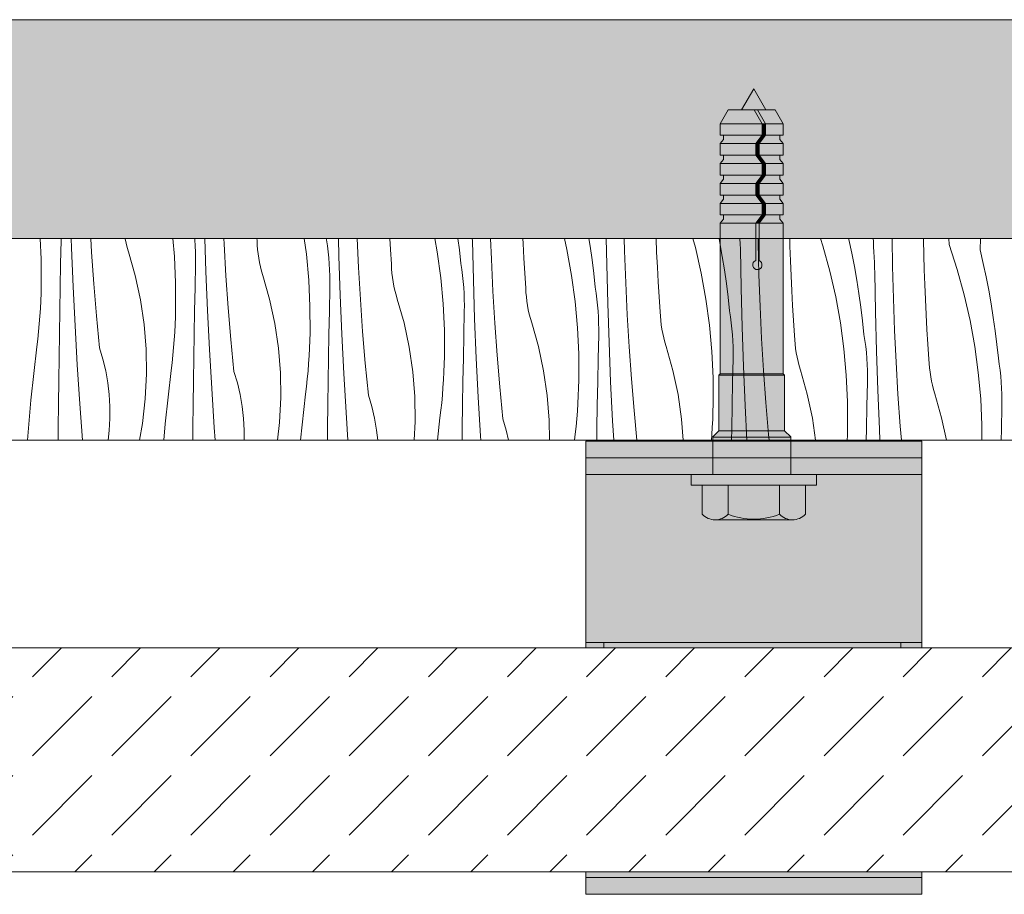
# Model space of a CAD drawing. Header units: millimetres. Extents: x -7814 to 55813, y 465 to 25965.
# Tile 52 of 112: x 40609 to 41489, y 20708 to 21489. Entities that reach past the tile are written whole.
import ezdxf

# ---------------------------------------------------------------- set-up
doc = ezdxf.new("R2010")
doc.units = ezdxf.units.MM
for name, color, linetype, lineweight in [('2D - Ogolne2', 251, 'Continuous', 15), ('2D Drafting - General102', 254, 'Continuous', 13), ('2D Drafting - General121', 255, 'Continuous', 0), ('2D Drafting - General2', 251, 'Continuous', 15), ('2D Drafting - General81', 251, 'Continuous', 20)]:
    doc.layers.add(name, color=color, linetype=linetype, lineweight=lineweight)

# ---------------------------------------------------------------- blocks, each defined once
blk = doc.blocks.new('*X24')
at = {"layer": '2D Drafting - General81', "linetype": 'Continuous'}
for p, q in [((-58188.03, 69546.59), (-58187.17, 69528.15)), ((-58169.81, 69524.1), (-58169.36, 69544.99)), ((-58169.36, 69544.99), (-58169.35, 69546.59)), ((-58160.11, 69538.27), (-58160.39, 69546.59)), ((-58142.12, 69534.52), (-58142.84, 69546.59)), ((-58112.15, 69546.34), (-58112.19, 69546.59)), ((-58111.28, 69542.49), (-58112.15, 69546.34)), ((-58110.29, 69538.67), (-58111.28, 69542.49)), ((-58069.66, 69546.59), (-58068.19, 69530.48)), ((-58049.83, 69545.33), (-58049.94, 69546.59)), ((-58049.51, 69539.96), (-58049.83, 69545.33)), ((-58040.05, 69517.1), (-58041.03, 69546.59)), ((-58023.75, 69541.88), (-58023.97, 69546.59)), ((-58022.06, 69513.35), (-58023.75, 69541.88)), ((-57994.34, 69544.76), (-57994.47, 69546.59)), ((-57994.17, 69540.82), (-57994.34, 69544.76)), ((-57993.85, 69536.88), (-57994.17, 69540.82)), ((-57952.14, 69546.59), (-57950.26, 69532.73)), ((-57932.43, 69546.59), (-57932.31, 69545.52)), ((-57931.48, 69540.2), (-57932.31, 69545.52)), ((-57930.79, 69534.87), (-57931.48, 69540.2)), ((-57921.14, 69530.82), (-57921.53, 69546.59)), ((-57903.68, 69520.71), (-57904.91, 69546.59)), ((-57875.2, 69536.88), (-57875.81, 69546.59)), ((-57835.48, 69546.59), (-57833.36, 69534.86)), ((-57814.83, 69546.59), (-57813.57, 69536.55)), ((-57801.94, 69544.55), (-57801.98, 69546.59)), ((-57801.07, 69509.65), (-57801.94, 69544.55)), ((-57784.97, 69528.09), (-57785.63, 69546.59)), ((-57756.7, 69542.3), (-57756.91, 69546.59)), ((-57755.96, 69529), (-57756.7, 69542.3)), ((-57719.7, 69546.59), (-57717.48, 69536.83)), ((-57697.85, 69546.59), (-57696.76, 69539.7)), ((-57681.87, 69523.38), (-57682.26, 69546.59)), ((-57665.92, 69535.48), (-57666.19, 69546.59)), ((-57637.28, 69534.43), (-57637.78, 69546.59)), ((-57604.83, 69546.59), (-57602.63, 69538.6)), ((-57581.48, 69546.59), (-57580.73, 69542.73)), ((-57580.73, 69542.73), (-57578.61, 69530.65)), ((-57562.86, 69546.46), (-57562.87, 69546.59)), ((-57562.63, 69541.78), (-57562.86, 69546.46)), ((-57562.39, 69537.11), (-57562.63, 69541.78)), ((-57546.54, 69542.88), (-57546.58, 69546.59)), ((-57545.86, 69514.31), (-57546.54, 69542.88)), ((-57518.21, 69539.88), (-57518.4, 69546.59)), ((-57490.88, 69546.59), (-57488.79, 69540.11)), ((-57488.79, 69540.11), (-57482.56, 69517.43)), ((-57465.72, 69546.59), (-57465.5, 69545.62)), ((-57465.5, 69545.62), (-57462.98, 69533.61)), ((-57443.67, 69543.98), (-57443.78, 69546.59)), ((-57443.46, 69539.31), (-57443.67, 69543.98)), ((-57426.47, 69521.71), (-57426.77, 69546.59)), ((-57398.77, 69545.34), (-57398.87, 69546.59)), ((-57398.51, 69532.03), (-57398.77, 69545.34)), ((-57375.95, 69541.32), (-57376.23, 69546.59)), ((-57375.95, 69541.32), (-57368.72, 69518.93)), ((-57348.14, 69536.41), (-57348.08, 69546.59)), ((-58158.67, 69503.39), (-58160.11, 69538.27)), ((-58140.09, 69506.02), (-58142.12, 69534.52)), ((-58109.15, 69534.88), (-58110.29, 69538.67)), ((-58103.12, 69513.54), (-58109.15, 69534.88)), ((-58049.31, 69534.58), (-58049.51, 69539.96)), ((-58049.24, 69529.2), (-58049.31, 69534.58)), ((-57993.4, 69532.96), (-57993.85, 69536.88)), ((-57992.81, 69529.05), (-57993.4, 69532.96)), ((-57950.26, 69532.73), (-57948.13, 69509.31)), ((-57930.21, 69529.52), (-57930.79, 69534.87)), ((-57874.28, 69523.59), (-57875.2, 69536.88)), ((-57833.36, 69534.86), (-57830.19, 69511.56)), ((-57813.57, 69536.55), (-57812.24, 69524.35)), ((-57717.48, 69536.83), (-57713.29, 69513.69)), ((-57696.76, 69539.7), (-57695.03, 69527.55)), ((-57664.9, 69506.92), (-57665.92, 69535.48)), ((-57636.63, 69521.13), (-57637.28, 69534.43)), ((-57602.63, 69538.6), (-57597.42, 69515.66)), ((-57561.81, 69502.2), (-57562.39, 69537.11)), ((-57517.76, 69526.57), (-57518.21, 69539.88)), ((-57462.98, 69533.61), (-57460.67, 69521.56)), ((-57443.24, 69534.63), (-57443.46, 69539.31)), ((-57443.02, 69529.96), (-57443.24, 69534.63)), ((-57398.15, 69518.71), (-57398.51, 69532.03)), ((-57348.14, 69536.41), (-57345.43, 69524.45)), ((-58187.17, 69528.15), (-58187.12, 69504.63)), ((-58170.22, 69503.21), (-58169.81, 69524.1)), ((-58068.19, 69530.48), (-58067.1, 69506.98)), ((-58049.74, 69502.93), (-58049.3, 69523.82)), ((-58049.3, 69523.82), (-58049.24, 69529.2)), ((-57992.08, 69525.17), (-57992.81, 69529.05)), ((-57991.22, 69521.32), (-57992.08, 69525.17)), ((-57929.76, 69524.16), (-57930.21, 69529.52)), ((-57929.44, 69518.79), (-57929.76, 69524.16)), ((-57919.98, 69495.92), (-57921.14, 69530.82)), ((-57874.1, 69519.64), (-57874.28, 69523.59)), ((-57811.42, 69519.03), (-57812.24, 69524.35)), ((-57783.62, 69499.54), (-57784.97, 69528.09)), ((-57755.13, 69515.71), (-57755.96, 69529)), ((-57695.03, 69527.55), (-57693.5, 69515.38)), ((-57681, 69488.47), (-57681.87, 69523.38)), ((-57578.61, 69530.65), (-57576.69, 69518.53)), ((-57517.21, 69513.26), (-57517.76, 69526.57)), ((-57442.79, 69525.29), (-57443.02, 69529.96)), ((-57442.56, 69520.61), (-57442.79, 69525.29)), ((-57345.43, 69524.45), (-57342.92, 69512.44)), ((-58038.6, 69482.21), (-58040.05, 69517.1)), ((-57990.22, 69517.5), (-57991.22, 69521.32)), ((-57989.09, 69513.71), (-57990.22, 69517.5)), ((-57929.24, 69513.41), (-57929.44, 69518.79)), ((-57901.99, 69492.18), (-57903.68, 69520.71)), ((-57873.78, 69515.71), (-57874.1, 69519.64)), ((-57873.33, 69511.79), (-57873.78, 69515.71)), ((-57810.72, 69513.7), (-57811.42, 69519.03)), ((-57754.21, 69502.42), (-57755.13, 69515.71)), ((-57693.5, 69515.38), (-57692.17, 69503.18)), ((-57635.9, 69507.83), (-57636.63, 69521.13)), ((-57597.42, 69515.66), (-57593.22, 69492.52)), ((-57576.69, 69518.53), (-57574.96, 69506.38)), ((-57544.84, 69485.75), (-57545.86, 69514.31)), ((-57482.56, 69517.43), (-57477.35, 69494.49)), ((-57460.67, 69521.56), (-57458.54, 69509.48)), ((-57442.32, 69515.94), (-57442.56, 69520.61)), ((-57441.74, 69481.03), (-57442.32, 69515.94)), ((-57425.79, 69493.14), (-57426.47, 69521.71)), ((-57397.69, 69505.4), (-57398.15, 69518.71)), ((-57368.72, 69518.93), (-57362.5, 69496.25)), ((-58137.72, 69477.53), (-58140.09, 69506.02)), ((-58098.48, 69491.85), (-58103.12, 69513.54)), ((-58067.1, 69506.98), (-58067.05, 69483.46)), ((-58020.02, 69484.85), (-58022.06, 69513.35)), ((-57983.05, 69492.37), (-57989.09, 69513.71)), ((-57948.13, 69509.31), (-57947.04, 69485.81)), ((-57929.17, 69508.03), (-57929.24, 69513.41)), ((-57929.23, 69502.65), (-57929.17, 69508.03)), ((-57872.74, 69507.88), (-57873.33, 69511.79)), ((-57872.01, 69504), (-57872.74, 69507.88)), ((-57830.19, 69511.56), (-57828.06, 69488.13)), ((-57810.14, 69508.35), (-57810.72, 69513.7)), ((-57809.7, 69502.99), (-57810.14, 69508.35)), ((-57799.91, 69474.75), (-57801.07, 69509.65)), ((-57713.29, 69513.69), (-57710.12, 69490.39)), ((-57663.55, 69478.37), (-57664.9, 69506.92)), ((-57635.07, 69494.53), (-57635.9, 69507.83)), ((-57574.96, 69506.38), (-57573.43, 69494.21)), ((-57516.57, 69499.96), (-57517.21, 69513.26)), ((-57458.54, 69509.48), (-57456.62, 69497.36)), ((-57397.14, 69492.09), (-57397.69, 69505.4)), ((-57342.92, 69512.44), (-57340.6, 69500.39)), ((-58187.57, 69490.9), (-58187.3, 69497.77)), ((-58187.3, 69497.77), (-58187.12, 69504.63)), ((-58170.59, 69482.32), (-58170.22, 69503.21)), ((-58156.94, 69468.52), (-58158.67, 69503.39)), ((-58050.15, 69482.04), (-58049.74, 69502.93)), ((-57929.67, 69481.76), (-57929.23, 69502.65)), ((-57871.15, 69500.15), (-57872.01, 69504)), ((-57870.15, 69496.33), (-57871.15, 69500.15)), ((-57869.02, 69492.54), (-57870.15, 69496.33)), ((-57809.37, 69497.62), (-57809.7, 69502.99)), ((-57809.18, 69492.24), (-57809.37, 69497.62)), ((-57781.92, 69471.01), (-57783.62, 69499.54)), ((-57754.03, 69498.47), (-57754.21, 69502.42)), ((-57753.72, 69494.54), (-57754.03, 69498.47)), ((-57691.35, 69497.86), (-57692.17, 69503.18)), ((-57690.65, 69492.53), (-57691.35, 69497.86)), ((-57560.93, 69467.3), (-57561.81, 69502.2)), ((-57515.83, 69486.66), (-57516.57, 69499.96)), ((-57456.62, 69497.36), (-57454.89, 69485.21)), ((-57362.5, 69496.25), (-57357.28, 69473.32)), ((-57340.6, 69500.39), (-57338.48, 69488.3)), ((-58187.93, 69484.04), (-58187.57, 69490.9)), ((-58095.27, 69469.91), (-58098.48, 69491.85)), ((-57978.41, 69470.68), (-57983.05, 69492.37)), ((-57918.53, 69461.04), (-57919.98, 69495.92)), ((-57899.96, 69463.67), (-57901.99, 69492.18)), ((-57862.98, 69471.2), (-57869.02, 69492.54)), ((-57828.06, 69488.13), (-57826.97, 69464.64)), ((-57809.11, 69486.86), (-57809.18, 69492.24)), ((-57753.26, 69490.61), (-57753.72, 69494.54)), ((-57752.67, 69486.71), (-57753.26, 69490.61)), ((-57710.12, 69490.39), (-57707.99, 69466.96)), ((-57690.08, 69487.18), (-57690.65, 69492.53)), ((-57679.84, 69453.58), (-57681, 69488.47)), ((-57634.14, 69481.25), (-57635.07, 69494.53)), ((-57593.22, 69492.52), (-57590.06, 69469.21)), ((-57573.43, 69494.21), (-57572.11, 69482.01)), ((-57477.35, 69494.49), (-57473.15, 69471.35)), ((-57424.77, 69464.57), (-57425.79, 69493.14)), ((-57396.5, 69478.79), (-57397.14, 69492.09)), ((-57338.48, 69488.3), (-57336.55, 69476.19)), ((-58188.38, 69477.18), (-58187.93, 69484.04)), ((-58170.94, 69461.43), (-58170.59, 69482.32)), ((-58067.23, 69476.59), (-58067.05, 69483.46)), ((-58050.53, 69461.15), (-58050.15, 69482.04)), ((-58036.87, 69447.35), (-58038.6, 69482.21)), ((-58017.65, 69456.36), (-58020.02, 69484.85)), ((-57947.04, 69485.81), (-57946.98, 69462.29)), ((-57930.08, 69460.87), (-57929.67, 69481.76)), ((-57809.6, 69460.59), (-57809.16, 69481.48)), ((-57809.16, 69481.48), (-57809.11, 69486.86)), ((-57751.94, 69482.83), (-57752.67, 69486.71)), ((-57751.08, 69478.97), (-57751.94, 69482.83)), ((-57750.08, 69475.15), (-57751.08, 69478.97)), ((-57689.63, 69481.82), (-57690.08, 69487.18)), ((-57689.3, 69476.44), (-57689.63, 69481.82)), ((-57633.96, 69477.3), (-57634.14, 69481.25)), ((-57571.28, 69476.69), (-57572.11, 69482.01)), ((-57543.48, 69457.2), (-57544.84, 69485.75)), ((-57515, 69473.36), (-57515.83, 69486.66)), ((-57454.89, 69485.21), (-57453.37, 69473.03)), ((-57440.87, 69446.13), (-57441.74, 69481.03)), ((-57395.76, 69465.49), (-57396.5, 69478.79)), ((-58189.54, 69463.49), (-58188.92, 69470.33)), ((-58188.92, 69470.33), (-58188.38, 69477.18)), ((-58135.01, 69449.08), (-58137.72, 69477.53)), ((-58093.48, 69447.8), (-58095.27, 69469.91)), ((-58067.5, 69469.73), (-58067.23, 69476.59)), ((-57975.2, 69448.74), (-57978.41, 69470.68)), ((-57858.35, 69449.51), (-57862.98, 69471.2)), ((-57798.47, 69439.87), (-57799.91, 69474.75)), ((-57779.89, 69442.5), (-57781.92, 69471.01)), ((-57748.95, 69471.37), (-57750.08, 69475.15)), ((-57742.92, 69450.03), (-57748.95, 69471.37)), ((-57689.11, 69471.07), (-57689.3, 69476.44)), ((-57689.04, 69465.69), (-57689.11, 69471.07)), ((-57661.85, 69449.84), (-57663.55, 69478.37)), ((-57633.65, 69473.37), (-57633.96, 69477.3)), ((-57633.19, 69469.44), (-57633.65, 69473.37)), ((-57570.58, 69471.36), (-57571.28, 69476.69)), ((-57570.01, 69466.01), (-57570.58, 69471.36)), ((-57514.07, 69460.08), (-57515, 69473.36)), ((-57473.15, 69471.35), (-57469.99, 69448.04)), ((-57453.37, 69473.03), (-57452.04, 69460.84)), ((-57357.28, 69473.32), (-57353.09, 69450.18)), ((-57336.55, 69476.19), (-57334.83, 69464.04)), ((-58190.26, 69456.65), (-58189.54, 69463.49)), ((-58171.24, 69440.54), (-58170.94, 69461.43)), ((-58154.92, 69433.66), (-58156.94, 69468.52)), ((-58068.31, 69456.01), (-58067.86, 69462.87)), ((-58067.86, 69462.87), (-58067.5, 69469.73)), ((-58050.87, 69440.26), (-58050.53, 69461.15)), ((-57947.17, 69455.42), (-57946.98, 69462.29)), ((-57916.8, 69426.17), (-57918.53, 69461.04)), ((-57897.59, 69435.19), (-57899.96, 69463.67)), ((-57826.97, 69464.64), (-57826.92, 69441.12)), ((-57707.99, 69466.96), (-57706.9, 69443.47)), ((-57689.09, 69460.31), (-57689.04, 69465.69)), ((-57632.6, 69465.54), (-57633.19, 69469.44)), ((-57631.88, 69461.66), (-57632.6, 69465.54)), ((-57631.01, 69457.8), (-57631.88, 69461.66)), ((-57590.06, 69469.21), (-57587.92, 69445.79)), ((-57569.56, 69460.64), (-57570.01, 69466.01)), ((-57559.78, 69432.41), (-57560.93, 69467.3)), ((-57423.41, 69436.03), (-57424.77, 69464.57)), ((-57394.93, 69452.19), (-57395.76, 69465.49)), ((-57334.83, 69464.04), (-57333.3, 69451.86)), ((-58191.06, 69449.83), (-58190.26, 69456.65)), ((-58068.85, 69449.16), (-58068.31, 69456.01)), ((-58014.95, 69427.91), (-58017.65, 69456.36)), ((-57947.44, 69448.56), (-57947.17, 69455.42)), ((-57930.46, 69439.98), (-57930.08, 69460.87)), ((-57810.01, 69439.7), (-57809.6, 69460.59)), ((-57689.54, 69439.42), (-57689.09, 69460.31)), ((-57678.4, 69418.7), (-57679.84, 69453.58)), ((-57630.01, 69453.98), (-57631.01, 69457.8)), ((-57628.88, 69450.2), (-57630.01, 69453.98)), ((-57569.24, 69455.27), (-57569.56, 69460.64)), ((-57569.04, 69449.9), (-57569.24, 69455.27)), ((-57541.79, 69428.67), (-57543.48, 69457.2)), ((-57513.9, 69456.13), (-57514.07, 69460.08)), ((-57513.58, 69452.19), (-57513.9, 69456.13)), ((-57513.13, 69448.27), (-57513.58, 69452.19)), ((-57451.21, 69455.52), (-57452.04, 69460.84)), ((-57450.51, 69450.18), (-57451.21, 69455.52)), ((-57394, 69438.9), (-57394.93, 69452.19)), ((-58196.39, 69402.31), (-58191.06, 69449.83)), ((-58131.98, 69438.8), (-58135.01, 69449.08)), ((-58093.14, 69425.62), (-58093.48, 69447.8)), ((-58069.47, 69442.32), (-58068.85, 69449.16)), ((-58034.85, 69412.49), (-58036.87, 69447.35)), ((-57973.41, 69426.63), (-57975.2, 69448.74)), ((-57947.8, 69441.69), (-57947.44, 69448.56)), ((-57855.13, 69427.57), (-57858.35, 69449.51)), ((-57738.28, 69428.34), (-57742.92, 69450.03)), ((-57706.9, 69443.47), (-57706.85, 69419.95)), ((-57659.82, 69421.33), (-57661.85, 69449.84)), ((-57622.85, 69428.86), (-57628.88, 69450.2)), ((-57587.92, 69445.79), (-57586.83, 69422.3)), ((-57568.97, 69444.52), (-57569.04, 69449.9)), ((-57569.03, 69439.14), (-57568.97, 69444.52)), ((-57512.54, 69444.37), (-57513.13, 69448.27)), ((-57511.81, 69440.49), (-57512.54, 69444.37)), ((-57469.99, 69448.04), (-57467.86, 69424.62)), ((-57449.94, 69444.83), (-57450.51, 69450.18)), ((-57449.49, 69439.47), (-57449.94, 69444.83)), ((-57439.71, 69411.24), (-57440.87, 69446.13)), ((-57353.09, 69450.18), (-57349.92, 69426.87)), ((-57333.3, 69451.86), (-57331.97, 69439.66)), ((-58171.52, 69419.64), (-58171.24, 69440.54)), ((-58129.53, 69428.35), (-58131.98, 69438.8)), ((-58070.99, 69428.66), (-58070.19, 69435.48)), ((-58070.19, 69435.48), (-58069.47, 69442.32)), ((-58051.18, 69419.37), (-58050.87, 69440.26)), ((-57948.78, 69427.99), (-57948.24, 69434.84)), ((-57948.24, 69434.84), (-57947.8, 69441.69)), ((-57930.8, 69419.09), (-57930.46, 69439.98)), ((-57894.88, 69406.74), (-57897.59, 69435.19)), ((-57827.1, 69434.25), (-57826.92, 69441.12)), ((-57810.39, 69418.81), (-57810.01, 69439.7)), ((-57796.73, 69405), (-57798.47, 69439.87)), ((-57777.52, 69414.02), (-57779.89, 69442.5)), ((-57689.95, 69418.53), (-57689.54, 69439.42)), ((-57569.47, 69418.25), (-57569.03, 69439.14)), ((-57510.95, 69436.63), (-57511.81, 69440.49)), ((-57509.95, 69432.81), (-57510.95, 69436.63)), ((-57449.17, 69434.1), (-57449.49, 69439.47)), ((-57421.72, 69407.5), (-57423.41, 69436.03)), ((-57393.83, 69434.96), (-57394, 69438.9)), ((-57393.51, 69431.02), (-57393.83, 69434.96)), ((-57331.15, 69434.35), (-57331.97, 69439.66)), ((-58152.61, 69398.83), (-58154.92, 69433.66)), ((-58127.68, 69417.79), (-58129.53, 69428.35)), ((-58076.32, 69381.14), (-58070.99, 69428.66)), ((-58011.91, 69417.63), (-58014.95, 69427.91)), ((-57973.07, 69404.45), (-57973.41, 69426.63)), ((-57949.41, 69421.15), (-57948.78, 69427.99)), ((-57914.78, 69391.32), (-57916.8, 69426.17)), ((-57853.35, 69405.46), (-57855.13, 69427.57)), ((-57827.73, 69420.52), (-57827.37, 69427.39)), ((-57827.37, 69427.39), (-57827.1, 69434.25)), ((-57735.06, 69406.39), (-57738.28, 69428.34)), ((-57618.21, 69407.17), (-57622.85, 69428.86)), ((-57558.33, 69397.53), (-57559.78, 69432.41)), ((-57539.75, 69400.16), (-57541.79, 69428.67)), ((-57508.82, 69429.03), (-57509.95, 69432.81)), ((-57502.78, 69407.69), (-57508.82, 69429.03)), ((-57448.97, 69428.73), (-57449.17, 69434.1)), ((-57448.9, 69423.35), (-57448.97, 69428.73)), ((-57393.06, 69427.1), (-57393.51, 69431.02)), ((-57392.47, 69423.2), (-57393.06, 69427.1)), ((-57349.92, 69426.87), (-57347.79, 69403.45)), ((-57330.45, 69429.01), (-57331.15, 69434.35)), ((-57329.87, 69423.66), (-57330.45, 69429.01)), ((-58171.76, 69398.75), (-58171.52, 69419.64)), ((-58126.43, 69407.14), (-58127.68, 69417.79)), ((-58094.24, 69403.47), (-58093.14, 69425.62)), ((-58051.45, 69398.47), (-58051.18, 69419.37)), ((-58009.46, 69407.18), (-58011.91, 69417.63)), ((-57950.12, 69414.31), (-57949.41, 69421.15)), ((-57931.11, 69398.19), (-57930.8, 69419.09)), ((-57828.18, 69413.67), (-57827.73, 69420.52)), ((-57810.73, 69397.92), (-57810.39, 69418.81)), ((-57707.03, 69413.08), (-57706.85, 69419.95)), ((-57690.32, 69397.64), (-57689.95, 69418.53)), ((-57676.66, 69383.83), (-57678.4, 69418.7)), ((-57657.45, 69392.85), (-57659.82, 69421.33)), ((-57586.83, 69422.3), (-57586.78, 69398.78)), ((-57569.88, 69397.36), (-57569.47, 69418.25)), ((-57467.86, 69424.62), (-57466.76, 69401.13)), ((-57449.4, 69397.08), (-57448.96, 69417.97)), ((-57448.96, 69417.97), (-57448.9, 69423.35)), ((-57391.74, 69419.31), (-57392.47, 69423.2)), ((-57390.88, 69415.46), (-57391.74, 69419.31)), ((-57329.42, 69418.3), (-57329.87, 69423.66)), ((-57329.1, 69412.93), (-57329.42, 69418.3)), ((-58032.54, 69377.66), (-58034.85, 69412.49)), ((-57950.92, 69407.49), (-57950.12, 69414.31)), ((-57828.71, 69406.82), (-57828.18, 69413.67)), ((-57774.81, 69385.57), (-57777.52, 69414.02)), ((-57707.3, 69406.21), (-57707.03, 69413.08)), ((-57438.26, 69376.36), (-57439.71, 69411.24)), ((-57389.88, 69411.64), (-57390.88, 69415.46)), ((-57388.75, 69407.86), (-57389.88, 69411.64)), ((-57328.9, 69407.55), (-57329.1, 69412.93)), ((-58199.55, 69366.59), (-58196.39, 69402.31)), ((-58125.79, 69396.43), (-58126.43, 69407.14)), ((-58096.77, 69381.44), (-58094.24, 69403.47)), ((-58007.61, 69396.62), (-58009.46, 69407.18)), ((-57974.17, 69382.3), (-57973.07, 69404.45)), ((-57955.51, 69366.59), (-57950.92, 69407.49)), ((-57891.84, 69396.45), (-57894.88, 69406.74)), ((-57853, 69383.28), (-57853.35, 69405.46)), ((-57830.05, 69393.14), (-57829.34, 69399.97)), ((-57829.34, 69399.97), (-57828.71, 69406.82)), ((-57794.71, 69370.15), (-57796.73, 69405)), ((-57733.28, 69384.29), (-57735.06, 69406.39)), ((-57707.66, 69399.35), (-57707.3, 69406.21)), ((-57614.99, 69385.22), (-57618.21, 69407.17)), ((-57537.38, 69371.68), (-57539.75, 69400.16)), ((-57498.14, 69386), (-57502.78, 69407.69)), ((-57466.76, 69401.13), (-57466.71, 69377.61)), ((-57419.69, 69378.99), (-57421.72, 69407.5)), ((-57382.71, 69386.51), (-57388.75, 69407.86)), ((-57347.79, 69403.45), (-57346.7, 69379.96)), ((-57328.83, 69402.17), (-57328.9, 69407.55)), ((-57328.89, 69396.79), (-57328.83, 69402.17)), ((-58171.97, 69377.86), (-58171.76, 69398.75)), ((-58150.21, 69366.59), (-58152.61, 69398.83)), ((-58125.75, 69385.71), (-58125.79, 69396.43)), ((-58051.69, 69377.58), (-58051.45, 69398.47)), ((-58006.36, 69385.97), (-58007.61, 69396.62)), ((-57931.38, 69377.3), (-57931.11, 69398.19)), ((-57913.14, 69366.59), (-57914.78, 69391.32)), ((-57889.39, 69386.01), (-57891.84, 69396.45)), ((-57830.86, 69386.32), (-57830.05, 69393.14)), ((-57811.04, 69377.02), (-57810.73, 69397.92)), ((-57708.65, 69385.65), (-57708.11, 69392.5)), ((-57708.11, 69392.5), (-57707.66, 69399.35)), ((-57690.66, 69376.74), (-57690.32, 69397.64)), ((-57654.95, 69366.59), (-57657.45, 69392.85)), ((-57587.23, 69385.04), (-57586.96, 69391.91)), ((-57586.96, 69391.91), (-57586.78, 69398.78)), ((-57570.25, 69376.46), (-57569.88, 69397.36)), ((-57556.79, 69366.59), (-57558.33, 69397.53)), ((-57449.81, 69376.18), (-57449.4, 69397.08)), ((-57329.33, 69375.9), (-57328.89, 69396.79)), ((-58126.33, 69375), (-58125.75, 69385.71)), ((-58005.72, 69375.26), (-58006.36, 69385.97)), ((-57975.98, 69366.59), (-57974.17, 69382.3)), ((-57887.54, 69375.45), (-57889.39, 69386.01)), ((-57853.83, 69366.59), (-57853, 69383.28)), ((-57833.07, 69366.59), (-57830.86, 69386.32)), ((-57771.77, 69375.28), (-57774.81, 69385.57)), ((-57733, 69366.59), (-57733.28, 69384.29)), ((-57709.27, 69378.8), (-57708.65, 69385.65)), ((-57675.67, 69366.59), (-57676.66, 69383.83)), ((-57613.49, 69366.59), (-57614.99, 69385.22)), ((-57587.59, 69378.18), (-57587.23, 69385.04)), ((-57495.3, 69366.59), (-57498.14, 69386)), ((-57378.45, 69366.59), (-57382.71, 69386.51)), ((-58172.07, 69366.59), (-58171.97, 69377.86)), ((-58127.26, 69366.59), (-58126.33, 69375)), ((-58099.47, 69366.59), (-58096.77, 69381.44)), ((-58077.61, 69366.59), (-58076.32, 69381.14)), ((-58051.8, 69366.59), (-58051.69, 69377.58)), ((-58031.72, 69366.59), (-58032.54, 69377.66)), ((-58005.69, 69366.59), (-58005.72, 69375.26)), ((-57931.51, 69366.59), (-57931.38, 69377.3)), ((-57886.5, 69366.59), (-57887.54, 69375.45)), ((-57811.18, 69366.59), (-57811.04, 69377.02)), ((-57769.74, 69366.59), (-57771.77, 69375.28)), ((-57709.99, 69371.97), (-57709.27, 69378.8)), ((-57690.81, 69366.59), (-57690.66, 69376.74)), ((-57588.04, 69371.32), (-57587.59, 69378.18)), ((-57570.42, 69366.59), (-57570.25, 69376.46)), ((-57466.9, 69370.74), (-57466.71, 69377.61)), ((-57449.98, 69366.59), (-57449.81, 69376.18)), ((-57437.78, 69366.59), (-57438.26, 69376.36)), ((-57418.65, 69366.59), (-57419.69, 69378.99)), ((-57346.7, 69379.96), (-57346.67, 69366.59)), ((-57329.52, 69366.59), (-57329.33, 69375.9)), ((-57794.48, 69366.59), (-57794.71, 69370.15)), ((-57710.62, 69366.59), (-57709.99, 69371.97)), ((-57588.41, 69366.59), (-57588.04, 69371.32)), ((-57536.9, 69366.59), (-57537.38, 69371.68)), ((-57467.06, 69366.59), (-57466.9, 69370.74))]:
    blk.add_line(p, q, dxfattribs=at)
blk = doc.blocks.new('Wype_nienie_26')
at = {"layer": '2D Drafting - General2', "linetype": 'Continuous'}
for p, q in [((-55900.3, 69546.59), (-72935.87, 69546.59)), ((-72935.87, 69366.59), (-55900.3, 69366.59))]:
    blk.add_line(p, q, dxfattribs=at)
at = {"layer": '2D Drafting - General81', "linetype": 'Continuous'}
blk.add_blockref('*X24', (0, 0), dxfattribs=at)

msp = doc.modelspace()

# ---------------------------------------------------------------- hatches: boundary and pattern name
at = {"layer": '2D Drafting - General102', "linetype": 'Continuous'}
for points in [[(41115.32, 21098.01), (41415.32, 21098.01), (41415.32, 21113.01), (41115.32, 21113.01)], [(41415.32, 20933.01), (41415.32, 21098.01), (41115.32, 21098.01), (41115.32, 20933.01)], [(41115.32, 21083.01), (41415.32, 21083.01), (41415.32, 21098.01), (41115.32, 21098.01)], [(41115.32, 20933.01), (41115.32, 20928.1), (41415.32, 20928.1), (41415.32, 20933.01)], [(41415.32, 20723.01), (41415.32, 20728.1), (41115.32, 20728.1), (41115.32, 20723.01)], [(41415.32, 20708.01), (41415.32, 20723.01), (41115.32, 20723.01), (41115.32, 20708.01)]]:
    msp.add_hatch(color=256, dxfattribs=at).paths.add_polyline_path(points, flags=0)
at = {"layer": '2D Drafting - General121', "linetype": 'Continuous'}
for points in [[(41265.22, 21427.61), (41254.41, 21408.88), (41276.04, 21408.88)], [(41242.45, 21408.88), (41235.3, 21396.5), (41272.79, 21396.5), (41265.64, 21408.88)], [(41265.64, 21408.88), (41272.79, 21396.5), (41275.75, 21396.5), (41268.6, 21408.88)], [(41268.6, 21408.88), (41275.75, 21396.5), (41291.66, 21396.5), (41284.51, 21408.88)], [(41235.3, 21386.15), (41272.79, 21386.15), (41272.79, 21396.5), (41235.3, 21396.5)], [(41275.75, 21386.15), (41275.75, 21396.5), (41272.79, 21396.5), (41272.79, 21386.15)], [(41275.75, 21386.15), (41291.66, 21386.15), (41291.66, 21396.5), (41275.75, 21396.5)], [(41238.26, 21386.15), (41238.26, 21382.45), (41235.3, 21378.71), (41267.04, 21378.71), (41272.79, 21386.15)], [(41270, 21378.71), (41275.75, 21386.15), (41272.79, 21386.15), (41267.04, 21378.71)], [(41288.7, 21386.15), (41275.75, 21386.15), (41270, 21378.71), (41291.66, 21378.71), (41288.7, 21382.45)], [(41235.3, 21378.71), (41235.3, 21368.35), (41267.04, 21368.35), (41267.04, 21378.71)], [(41270, 21368.35), (41270, 21378.71), (41267.04, 21378.71), (41267.04, 21368.35)], [(41291.66, 21378.71), (41270, 21378.71), (41270, 21368.35), (41291.66, 21368.35)], [(41238.26, 21368.35), (41238.26, 21364.65), (41235.3, 21360.91), (41272.79, 21360.91), (41267.04, 21368.35)], [(41267.04, 21368.35), (41272.79, 21360.91), (41275.75, 21360.91), (41270, 21368.35)], [(41288.7, 21368.35), (41270, 21368.35), (41275.75, 21360.91), (41291.66, 21360.91), (41288.7, 21364.65)], [(41235.3, 21360.91), (41235.3, 21350.56), (41272.79, 21350.56), (41272.79, 21360.91)], [(41272.79, 21360.91), (41272.79, 21350.56), (41275.75, 21350.56), (41275.75, 21360.91)], [(41291.66, 21360.91), (41275.75, 21360.91), (41275.75, 21350.56), (41291.66, 21350.56)], [(41238.26, 21350.56), (41238.26, 21346.86), (41235.3, 21343.11), (41267.04, 21343.11), (41272.79, 21350.56)], [(41272.79, 21350.56), (41267.04, 21343.11), (41270, 21343.11), (41275.75, 21350.56)], [(41270, 21343.11), (41291.66, 21343.11), (41288.7, 21346.86), (41288.7, 21350.56), (41275.75, 21350.56)], [(41235.3, 21332.76), (41267.04, 21332.76), (41267.04, 21343.11), (41235.3, 21343.11)], [(41270, 21332.76), (41270, 21343.11), (41267.04, 21343.11), (41267.04, 21332.76)], [(41291.66, 21343.11), (41270, 21343.11), (41270, 21332.76), (41291.66, 21332.76)], [(41238.26, 21332.76), (41238.26, 21329.06), (41235.3, 21325.32), (41272.79, 21325.32), (41267.04, 21332.76)], [(41267.04, 21332.76), (41272.79, 21325.32), (41275.75, 21325.32), (41270, 21332.76)], [(41288.7, 21332.76), (41270, 21332.76), (41275.75, 21325.32), (41291.66, 21325.32), (41288.7, 21329.06)], [(41235.3, 21314.96), (41272.79, 21314.96), (41272.79, 21325.32), (41235.3, 21325.32)], [(41275.75, 21314.96), (41275.75, 21325.32), (41272.79, 21325.32), (41272.79, 21314.96)], [(41291.66, 21325.32), (41275.75, 21325.32), (41275.75, 21314.96), (41291.66, 21314.96)], [(41238.26, 21314.96), (41238.26, 21311.26), (41235.3, 21307.52), (41267.04, 21307.52), (41272.79, 21314.96)], [(41235.3, 21173.1), (41291.66, 21173.1), (41291.66, 21307.52), (41270, 21307.52), (41270, 21274.21, -5.475043), (41267.04, 21274.21), (41267.04, 21307.52), (41235.3, 21307.52)], [(41267.04, 21307.52), (41267.04, 21274.21, 5.475043), (41270, 21274.21), (41270, 21307.52)], [(41270, 21307.52), (41275.75, 21314.96), (41272.79, 21314.96), (41267.04, 21307.52)], [(41288.7, 21314.96), (41275.75, 21314.96), (41270, 21307.52), (41291.66, 21307.52), (41288.7, 21311.26)], [(41234.06, 21171.86), (41292.9, 21171.86), (41291.66, 21173.1), (41235.3, 21173.1)], [(41234.06, 21122.11), (41292.9, 21122.11), (41292.9, 21171.86), (41234.06, 21171.86)], [(41228.74, 21116.52), (41298.31, 21116.52), (41298.31, 21116.7), (41292.9, 21122.11), (41234.15, 21122.11), (41228.74, 21116.7)], [(41228.64, 21083.01), (41265.32, 21083.01), (41298.31, 21083.01), (41298.31, 21113.01), (41262.39, 21113.01), (41228.64, 21113.01)], [(41228.64, 21113.01), (41228.64, 21083.01), (41265.32, 21083.01), (41298.31, 21083.01), (41298.31, 21113.01), (41261.44, 21113.01)], [(41228.74, 21113.01), (41261.44, 21113.01), (41285.8, 21113.01), (41298.31, 21113.01), (41298.31, 21116.52), (41228.74, 21116.52)], [(41265.32, 21083.01), (41209.4, 21083.01), (41209.4, 21073.69), (41265.32, 21073.69), (41321.24, 21073.69), (41321.24, 21083.01)], [(41219.11, 21073.69), (41219.11, 21047.52, 0.41956), (41242.41, 21047.52), (41242.41, 21073.69)], [(41242.41, 21073.69), (41242.41, 21047.52, 0.092424), (41265.32, 21043.25, 0.092424), (41288.23, 21047.52), (41288.23, 21073.69), (41265.32, 21073.69)], [(41288.23, 21073.69), (41288.23, 21047.52, 0.41956), (41311.53, 21047.52), (41311.53, 21073.69)], [(41265.32, 21043.25, -0.092424), (41242.41, 21047.52, -0.201281), (41230.76, 21042.63), (41299.88, 21042.63, -0.201281), (41288.23, 21047.52, -0.092424)]]:
    msp.add_hatch(color=256, dxfattribs=at).paths.add_polyline_path(points, flags=0)
at = {"layer": '2D Drafting - General81', "linetype": 'Continuous'}
h = msp.add_hatch(dxfattribs=at)
h.set_pattern_fill('SOLID___DASHED', color=256, style=0, pattern_type=2)
h.set_pattern_definition([(45, (98815.82, -48252.71), (-70.71068, 70.71068), []), (45, (98780.46, -48217.35), (-70.71068, 70.71068), [75, -25])])
h.paths.add_polyline_path([(42915.51, 21293.88), (42915.51, 21489.43), (25880.53, 21489.43), (25879.94, 21293.88)], flags=0)
h = msp.add_hatch(dxfattribs=at)
h.set_pattern_fill('BETON', color=256, style=0, pattern_type=2)
h.set_pattern_definition([(45, (98815.82, -48252.71), (-70.71068, 70.71068), [75, -25]), (45, (98815.82, -48182), (-70.71068, 70.71068), [75, -25])])
h.paths.add_polyline_path([(39765.64, 20728.1), (39765.64, 20928.1), (42915.14, 20928.1), (42915.14, 20728.1)], flags=0)
msp.add_hatch(color=256, dxfattribs=at).paths.add_polyline_path([(41131.32, 20928.1), (41131.32, 20933.01), (41396.55, 20933.01), (41396.55, 20928.1)], flags=0)
msp.add_hatch(color=256, dxfattribs=at).paths.add_polyline_path([(41131.32, 20928.1), (41131.32, 20933.01), (41396.55, 20933.01), (41396.55, 20928.1)], flags=0)

# ---------------------------------------------------------------- linework, layer by layer
at = {"layer": '2D - Ogolne2', "linetype": 'Continuous'}
for p, q in [((41254.41, 21408.88), (41265.22, 21427.61)), ((41276.04, 21408.88), (41265.22, 21427.61)), ((41242.45, 21408.88), (41235.3, 21396.5)), ((41284.51, 21408.88), (41242.45, 21408.88)), ((41265.64, 21408.88), (41272.79, 21396.5)), ((41268.6, 21408.88), (41275.75, 21396.5)), ((41284.51, 21408.88), (41291.66, 21396.5)), ((41291.66, 21396.5), (41235.3, 21396.5)), ((41235.3, 21396.5), (41235.3, 21386.15)), ((41272.79, 21396.5), (41272.79, 21386.15)), ((41275.75, 21396.5), (41275.75, 21386.15)), ((41291.66, 21396.5), (41291.66, 21386.15)), ((41291.66, 21386.15), (41235.3, 21386.15)), ((41238.26, 21386.15), (41238.26, 21382.45)), ((41272.79, 21386.15), (41267.04, 21378.71)), ((41275.75, 21386.15), (41270, 21378.71)), ((41288.7, 21386.15), (41288.7, 21382.45)), ((41238.26, 21382.45), (41235.3, 21378.71)), ((41291.66, 21378.71), (41235.3, 21378.71)), ((41235.3, 21378.71), (41235.3, 21368.35)), ((41267.04, 21378.71), (41267.04, 21368.35)), ((41270, 21378.71), (41270, 21368.35)), ((41288.7, 21382.45), (41291.66, 21378.71)), ((41291.66, 21378.71), (41291.66, 21368.35)), ((41291.66, 21368.35), (41235.3, 21368.35)), ((41235.3, 21368.35), (41238.26, 21368.35)), ((41238.26, 21368.35), (41238.26, 21364.65)), ((41267.04, 21368.35), (41272.79, 21360.91)), ((41270, 21368.35), (41275.75, 21360.91)), ((41291.66, 21368.35), (41288.7, 21368.35)), ((41288.7, 21368.35), (41288.7, 21364.65)), ((41238.26, 21364.65), (41235.3, 21360.91)), ((41291.66, 21360.91), (41235.3, 21360.91)), ((41235.3, 21360.91), (41235.3, 21350.56)), ((41272.79, 21360.91), (41272.79, 21350.56)), ((41275.75, 21360.91), (41275.75, 21350.56)), ((41288.7, 21364.65), (41291.66, 21360.91)), ((41291.66, 21360.91), (41291.66, 21350.56)), ((41291.66, 21350.56), (41235.3, 21350.56)), ((41235.3, 21350.56), (41238.26, 21350.56)), ((41238.26, 21350.56), (41238.26, 21346.86)), ((41272.79, 21350.56), (41267.04, 21343.11)), ((41275.75, 21350.56), (41270, 21343.11)), ((41288.7, 21350.56), (41288.7, 21346.86)), ((41291.66, 21350.56), (41288.7, 21350.56)), ((41238.26, 21346.86), (41235.3, 21343.11)), ((41291.66, 21343.11), (41235.3, 21343.11)), ((41235.3, 21343.11), (41235.3, 21332.76)), ((41267.04, 21343.11), (41267.04, 21332.76)), ((41270, 21343.11), (41270, 21332.76)), ((41288.7, 21346.86), (41291.66, 21343.11)), ((41291.66, 21343.11), (41291.66, 21332.76)), ((41291.66, 21332.76), (41235.3, 21332.76)), ((41235.3, 21332.76), (41238.26, 21332.76)), ((41238.26, 21332.76), (41238.26, 21329.06)), ((41267.04, 21332.76), (41272.79, 21325.32)), ((41270, 21332.76), (41275.75, 21325.32)), ((41288.7, 21332.76), (41288.7, 21329.06)), ((41291.66, 21332.76), (41288.7, 21332.76)), ((41238.26, 21329.06), (41235.3, 21325.32)), ((41291.66, 21325.32), (41235.3, 21325.32)), ((41235.3, 21325.32), (41235.3, 21314.96)), ((41272.79, 21325.32), (41272.79, 21314.96)), ((41275.75, 21325.32), (41275.75, 21314.96)), ((41288.7, 21329.06), (41291.66, 21325.32)), ((41291.66, 21325.32), (41291.66, 21314.96)), ((41291.66, 21314.96), (41235.3, 21314.96)), ((41235.3, 21314.96), (41238.26, 21314.96)), ((41238.26, 21311.26), (41235.3, 21307.52)), ((41291.66, 21307.52), (41235.3, 21307.52)), ((41235.3, 21307.52), (41235.3, 21173.1)), ((41238.26, 21314.96), (41238.26, 21311.26)), ((41272.79, 21314.96), (41267.04, 21307.52)), ((41267.04, 21307.52), (41267.04, 21274.21)), ((41275.75, 21314.96), (41270, 21307.52)), ((41270, 21307.52), (41270, 21274.21)), ((41288.7, 21314.96), (41288.7, 21311.26)), ((41291.66, 21314.96), (41288.7, 21314.96)), ((41288.7, 21311.26), (41291.66, 21307.52)), ((41291.66, 21307.52), (41291.66, 21173.1)), ((41235.3, 21173.1), (41234.06, 21171.86)), ((41292.9, 21171.86), (41234.06, 21171.86)), ((41234.06, 21171.86), (41234.06, 21122.11)), ((41235.3, 21173.1), (41291.66, 21173.1)), ((41291.66, 21173.1), (41292.9, 21171.86)), ((41292.9, 21171.86), (41292.9, 21122.11)), ((41234.06, 21122.11), (41228.64, 21116.7)), ((41292.9, 21122.11), (41234.06, 21122.11)), ((41292.9, 21122.11), (41298.31, 21116.7)), ((41228.64, 21116.7), (41228.64, 21113.01)), ((41228.64, 21113.01), (41262.39, 21113.01)), ((41298.31, 21113.01), (41261.44, 21113.01)), ((41298.31, 21116.7), (41298.31, 21113.01))]:
    msp.add_line(p, q, dxfattribs=at)
msp.add_arc((41268.52, 21270.3), 4.18, 110.70161, 69.29839, dxfattribs=at)
at = {"layer": '2D Drafting - General2', "linetype": 'Continuous'}
for p, q in [((41115.32, 21113.01), (41115.32, 21098.01)), ((41115.32, 21113.01), (41115.32, 20933.01)), ((41228.64, 21083.01), (41228.64, 21113.01)), ((41298.31, 21083.01), (41298.31, 21113.01)), ((41415.32, 21098.01), (41415.32, 21113.01)), ((41415.32, 21113.01), (41415.32, 20933.01)), ((41415.32, 21098.01), (41115.32, 21098.01)), ((41209.4, 21083.01), (41265.32, 21083.01)), ((41209.4, 21073.69), (41209.4, 21083.01)), ((41321.24, 21083.01), (41265.32, 21083.01)), ((41321.24, 21073.69), (41321.24, 21083.01)), ((41265.32, 21073.69), (41209.4, 21073.69)), ((41219.11, 21047.52), (41219.11, 21073.69)), ((41242.41, 21047.52), (41242.41, 21073.69)), ((41265.32, 21073.69), (41321.24, 21073.69)), ((41288.23, 21047.52), (41288.23, 21073.69)), ((41311.53, 21047.52), (41311.53, 21073.69)), ((41230.76, 21042.63), (41299.88, 21042.63)), ((41115.32, 20933.01), (41415.32, 20933.01)), ((41115.32, 20928.1), (41115.32, 20933.01)), ((41415.32, 20928.1), (41415.32, 20933.01)), ((41115.32, 20708.01), (41115.32, 20728.1)), ((41415.32, 20708.01), (41415.32, 20728.1)), ((41115.32, 20723.01), (41415.32, 20723.01)), ((41115.32, 20708.01), (41415.32, 20708.01))]:
    msp.add_line(p, q, dxfattribs=at)
at = {"layer": '2D Drafting - General2', "linetype": 'Continuous', "flags": 128}
for points in [[(42915.51, 21293.88), (42915.51, 21489.43), (25880.53, 21489.43), (25879.94, 21293.88)], [(41265.22, 21427.61), (41254.41, 21408.88), (41276.04, 21408.88)], [(41242.45, 21408.88), (41235.3, 21396.5), (41272.79, 21396.5), (41265.64, 21408.88)], [(41265.64, 21408.88), (41272.79, 21396.5), (41275.75, 21396.5), (41268.6, 21408.88)], [(41268.6, 21408.88), (41275.75, 21396.5), (41291.66, 21396.5), (41284.51, 21408.88)], [(41235.3, 21386.15), (41272.79, 21386.15), (41272.79, 21396.5), (41235.3, 21396.5)], [(41275.75, 21386.15), (41275.75, 21396.5), (41272.79, 21396.5), (41272.79, 21386.15)], [(41275.75, 21386.15), (41291.66, 21386.15), (41291.66, 21396.5), (41275.75, 21396.5)], [(41238.26, 21386.15), (41238.26, 21382.45), (41235.3, 21378.71), (41267.04, 21378.71), (41272.79, 21386.15)], [(41270, 21378.71), (41275.75, 21386.15), (41272.79, 21386.15), (41267.04, 21378.71)], [(41288.7, 21386.15), (41275.75, 21386.15), (41270, 21378.71), (41291.66, 21378.71), (41288.7, 21382.45)], [(41235.3, 21378.71), (41235.3, 21368.35), (41267.04, 21368.35), (41267.04, 21378.71)], [(41270, 21368.35), (41270, 21378.71), (41267.04, 21378.71), (41267.04, 21368.35)], [(41291.66, 21378.71), (41270, 21378.71), (41270, 21368.35), (41291.66, 21368.35)], [(41238.26, 21368.35), (41238.26, 21364.65), (41235.3, 21360.91), (41272.79, 21360.91), (41267.04, 21368.35)], [(41267.04, 21368.35), (41272.79, 21360.91), (41275.75, 21360.91), (41270, 21368.35)], [(41288.7, 21368.35), (41270, 21368.35), (41275.75, 21360.91), (41291.66, 21360.91), (41288.7, 21364.65)], [(41235.3, 21360.91), (41235.3, 21350.56), (41272.79, 21350.56), (41272.79, 21360.91)], [(41272.79, 21360.91), (41272.79, 21350.56), (41275.75, 21350.56), (41275.75, 21360.91)], [(41291.66, 21360.91), (41275.75, 21360.91), (41275.75, 21350.56), (41291.66, 21350.56)], [(41238.26, 21350.56), (41238.26, 21346.86), (41235.3, 21343.11), (41267.04, 21343.11), (41272.79, 21350.56)], [(41272.79, 21350.56), (41267.04, 21343.11), (41270, 21343.11), (41275.75, 21350.56)], [(41270, 21343.11), (41291.66, 21343.11), (41288.7, 21346.86), (41288.7, 21350.56), (41275.75, 21350.56)], [(41235.3, 21332.76), (41267.04, 21332.76), (41267.04, 21343.11), (41235.3, 21343.11)], [(41270, 21332.76), (41270, 21343.11), (41267.04, 21343.11), (41267.04, 21332.76)], [(41291.66, 21343.11), (41270, 21343.11), (41270, 21332.76), (41291.66, 21332.76)], [(41238.26, 21332.76), (41238.26, 21329.06), (41235.3, 21325.32), (41272.79, 21325.32), (41267.04, 21332.76)], [(41267.04, 21332.76), (41272.79, 21325.32), (41275.75, 21325.32), (41270, 21332.76)], [(41288.7, 21332.76), (41270, 21332.76), (41275.75, 21325.32), (41291.66, 21325.32), (41288.7, 21329.06)], [(41235.3, 21314.96), (41272.79, 21314.96), (41272.79, 21325.32), (41235.3, 21325.32)], [(41275.75, 21314.96), (41275.75, 21325.32), (41272.79, 21325.32), (41272.79, 21314.96)], [(41291.66, 21325.32), (41275.75, 21325.32), (41275.75, 21314.96), (41291.66, 21314.96)], [(41238.26, 21314.96), (41238.26, 21311.26), (41235.3, 21307.52), (41267.04, 21307.52), (41272.79, 21314.96)], [(41270, 21307.52), (41275.75, 21314.96), (41272.79, 21314.96), (41267.04, 21307.52)], [(41288.7, 21314.96), (41275.75, 21314.96), (41270, 21307.52), (41291.66, 21307.52), (41288.7, 21311.26)], [(41234.06, 21171.86), (41292.9, 21171.86), (41291.66, 21173.1), (41235.3, 21173.1)], [(41234.06, 21122.11), (41292.9, 21122.11), (41292.9, 21171.86), (41234.06, 21171.86)], [(41228.74, 21116.52), (41298.31, 21116.52), (41298.31, 21116.7), (41292.9, 21122.11), (41234.15, 21122.11), (41228.74, 21116.7)], [(41115.32, 21098.01), (41415.32, 21098.01), (41415.32, 21113.01), (41115.32, 21113.01)], [(41228.64, 21083.01), (41265.32, 21083.01), (41298.31, 21083.01), (41298.31, 21113.01), (41262.39, 21113.01), (41228.64, 21113.01)], [(41228.64, 21113.01), (41228.64, 21083.01), (41265.32, 21083.01), (41298.31, 21083.01), (41298.31, 21113.01), (41261.44, 21113.01)], [(41228.74, 21113.01), (41261.44, 21113.01), (41285.8, 21113.01), (41298.31, 21113.01), (41298.31, 21116.52), (41228.74, 21116.52)], [(41415.32, 20933.01), (41415.32, 21098.01), (41115.32, 21098.01), (41115.32, 20933.01)], [(41115.32, 21083.01), (41415.32, 21083.01), (41415.32, 21098.01), (41115.32, 21098.01)], [(41265.32, 21083.01), (41209.4, 21083.01), (41209.4, 21073.69), (41265.32, 21073.69), (41321.24, 21073.69), (41321.24, 21083.01)], [(39765.64, 20728.1), (39765.64, 20928.1), (42915.14, 20928.1), (42915.14, 20728.1)], [(41115.32, 20933.01), (41115.32, 20928.1), (41415.32, 20928.1), (41415.32, 20933.01)], [(41131.32, 20928.1), (41131.32, 20933.01), (41396.55, 20933.01), (41396.55, 20928.1)], [(41131.32, 20928.1), (41131.32, 20933.01), (41396.55, 20933.01), (41396.55, 20928.1)], [(41415.32, 20723.01), (41415.32, 20728.1), (41115.32, 20728.1), (41115.32, 20723.01)], [(41415.32, 20708.01), (41415.32, 20723.01), (41115.32, 20723.01), (41115.32, 20708.01)]]:
    msp.add_lwpolyline(points, close=True, dxfattribs=at)
for points in [[(41235.3, 21173.1), (41291.66, 21173.1), (41291.66, 21307.52), (41270, 21307.52), (41270, 21274.21, -5.475043), (41267.04, 21274.21), (41267.04, 21307.52), (41235.3, 21307.52)], [(41267.04, 21307.52), (41267.04, 21274.21, 5.475043), (41270, 21274.21), (41270, 21307.52)], [(41219.11, 21073.69), (41219.11, 21047.52, 0.41956), (41242.41, 21047.52), (41242.41, 21073.69)], [(41242.41, 21073.69), (41242.41, 21047.52, 0.092424), (41265.32, 21043.25, 0.092424), (41288.23, 21047.52), (41288.23, 21073.69), (41265.32, 21073.69)], [(41288.23, 21073.69), (41288.23, 21047.52, 0.41956), (41311.53, 21047.52), (41311.53, 21073.69)], [(41265.32, 21043.25, -0.092424), (41242.41, 21047.52, -0.201281), (41230.76, 21042.63), (41299.88, 21042.63, -0.201281), (41288.23, 21047.52, -0.092424)]]:
    msp.add_lwpolyline(points, format="xyb", close=True, dxfattribs=at)
at = {"layer": '2D Drafting - General2', "linetype": 'Continuous'}
for centre, radius, start, end in [((41230.76, 21058.96), 16.33, 224.47805, 315.52195), ((41265.32, 21106.83), 63.58, 248.87798, 270), ((41265.32, 21106.83), 63.58, 270, 291.12202), ((41299.88, 21058.96), 16.33, 224.47805, 315.52195)]:
    msp.add_arc(centre, radius, start, end, dxfattribs=at)

# ---------------------------------------------------------------- block references
at = {"layer": '2D Drafting - General81', "linetype": 'Continuous'}
msp.add_blockref('Wype_nienie_26', (98815.82, -48252.71), dxfattribs=at)

doc.saveas('drawing.dxf')
